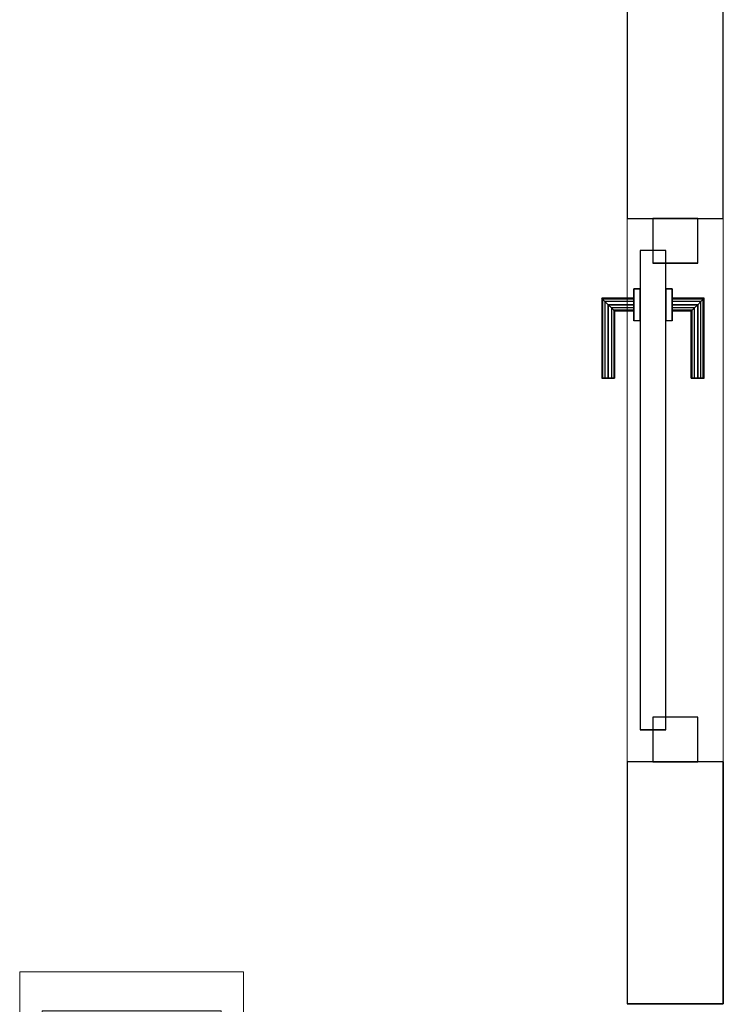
# Model space of a CAD drawing. Header units: metres. Extents: x 397.7 to 427.5, y 12.8 to 28.3.
# Tile 5 of 8: x 416 to 417.1, y 24.3 to 25.9. Entities that reach past the tile are written whole.
import ezdxf

# ---------------------------------------------------------------- set-up
doc = ezdxf.new("R2010")
doc.units = ezdxf.units.M
doc.layers.add('01_CARPINTERIA', color=5, linetype='Continuous', lineweight=25, true_color=0x0000ff)
for name, color, linetype, lineweight in [('A-DETL-GENF-OTLN', 7, 'Continuous', 18), ('A-GENM-____-OTLN', 7, 'Continuous', 18), ('A-WALL-____-MCUT', 7, 'Continuous', 25), ('A-WALL-____-OTLN', 7, 'Continuous', 25)]:
    doc.layers.add(name, color=color, linetype=linetype, lineweight=lineweight)

# ---------------------------------------------------------------- blocks, each defined once
blk = doc.blocks.new('Family - LONDR55-XX_ZZ-ARQ-CAA-M3D-Londres55-156076-09_TEL_PSC')
at = {"layer": '01_CARPINTERIA', "color": 161, "true_color": 0xaaaaff}
for p, q in [((0.6, 0.1487), (0.6, 0.15)), ((0.6, 0.15), (0.6, 0.1487)), ((0.725, 0.15), (0.6, 0.15)), ((0.6, 0.145), (0.6, 0.1487)), ((0.6, 0.1487), (0.6, 0.145)), ((0.7237, 0.1487), (0.6, 0.1487)), ((0.7237, 0.1487), (0.6, 0.1487)), ((0.6, 0.14), (0.6, 0.145)), ((0.6, 0.145), (0.6, 0.14)), ((0.72, 0.145), (0.6, 0.145)), ((0.72, 0.145), (0.6, 0.145)), ((0.6, 0.135), (0.6, 0.14)), ((0.6, 0.14), (0.6, 0.135)), ((0.6, 0.14), (0.715, 0.14)), ((0.715, 0.14), (0.6, 0.14)), ((0.71, 0.135), (0.715, 0.14)), ((0.715, 0.14), (0.71, 0.135)), ((0.72, 0.145), (0.715, 0.14)), ((0.715, 0.14), (0.72, 0.145)), ((0.715, 0.14), (0.715, 0.1)), ((0.715, 0.1), (0.715, 0.14)), ((0.7237, 0.1487), (0.72, 0.145)), ((0.72, 0.145), (0.7237, 0.1487)), ((0.72, 0.1), (0.72, 0.145)), ((0.72, 0.1), (0.72, 0.145)), ((0.725, 0.15), (0.7237, 0.1487)), ((0.7237, 0.1487), (0.725, 0.15)), ((0.7237, 0.1), (0.7237, 0.1487)), ((0.7237, 0.1), (0.7237, 0.1487)), ((0.725, 0.1), (0.725, 0.15)), ((0.6, 0.135), (0.6, 0.1313)), ((0.6, 0.1313), (0.6, 0.135)), ((0.71, 0.135), (0.6, 0.135)), ((0.71, 0.135), (0.6, 0.135)), ((0.6, 0.1313), (0.6, 0.13)), ((0.6, 0.13), (0.6, 0.1313)), ((0.7063, 0.1313), (0.6, 0.1313)), ((0.7063, 0.1313), (0.6, 0.1313)), ((0.705, 0.13), (0.6, 0.13)), ((0.705, 0.13), (0.7063, 0.1313)), ((0.7063, 0.1313), (0.705, 0.13)), ((0.705, 0.1), (0.705, 0.13)), ((0.7063, 0.1313), (0.71, 0.135)), ((0.71, 0.135), (0.7063, 0.1313)), ((0.7063, 0.1), (0.7063, 0.1313)), ((0.7063, 0.1), (0.7063, 0.1313)), ((0.71, 0.1), (0.71, 0.135)), ((0.71, 0.1), (0.71, 0.135)), ((0.74, 0.1), (0.69, 0.1)), ((0.69, 0.1), (0.74, 0.1)), ((0.69, 0.09), (0.69, 0.1)), ((0.69, 0.09), (0.69, 0.1)), ((0.7063, 0.1), (0.705, 0.1)), ((0.705, 0.1), (0.7063, 0.1)), ((0.71, 0.1), (0.7063, 0.1)), ((0.7063, 0.1), (0.71, 0.1)), ((0.715, 0.1), (0.71, 0.1)), ((0.71, 0.1), (0.715, 0.1)), ((0.72, 0.1), (0.715, 0.1)), ((0.715, 0.1), (0.72, 0.1)), ((0.72, 0.1), (0.7237, 0.1)), ((0.7237, 0.1), (0.72, 0.1)), ((0.7237, 0.1), (0.725, 0.1)), ((0.725, 0.1), (0.7237, 0.1)), ((0.74, 0.09), (0.74, 0.1)), ((0.74, 0.1), (0.74, 0.09)), ((0.8, 0.09), (0.05, 0.09)), ((0.05, 0.09), (0.05, 0.05)), ((0.8, 0.09), (0.05, 0.09)), ((0.05, 0.05), (0.05, 0.09)), ((0.74, 0.09), (0.69, 0.09)), ((0.69, 0.09), (0.74, 0.09)), ((0.8, 0.05), (0.8, 0.09)), ((0.8, 0.05), (0.8, 0.09)), ((0.07, 0.07), (0, 0.07)), ((0, 0.07), (0, 0)), ((0.07, 0.07), (0, 0.07)), ((0, 0), (0, 0.07)), ((0.07, 0), (0.07, 0.07)), ((0.07, 0), (0.07, 0.07)), ((0.85, 0.07), (0.78, 0.07)), ((0.78, 0.07), (0.78, 0)), ((0.85, 0.07), (0.78, 0.07)), ((0.78, 0), (0.78, 0.07)), ((0.85, 0), (0.85, 0.07)), ((0.85, 0), (0.85, 0.07)), ((0.05, 0.05), (0.8, 0.05)), ((0.05, 0.05), (0.8, 0.05)), ((0.69, 0.05), (0.74, 0.05)), ((0.74, 0.05), (0.69, 0.05)), ((0.69, 0.04), (0.69, 0.05)), ((0.69, 0.04), (0.69, 0.05)), ((0.74, 0.04), (0.74, 0.05)), ((0.74, 0.05), (0.74, 0.04)), ((0.69, 0.04), (0.74, 0.04)), ((0.74, 0.04), (0.69, 0.04)), ((0.7063, 0.04), (0.705, 0.04)), ((0.705, 0.04), (0.7063, 0.04)), ((0.705, 0.01), (0.705, 0.04)), ((0.71, 0.04), (0.7063, 0.04)), ((0.7063, 0.04), (0.71, 0.04)), ((0.7063, 0.0087), (0.7063, 0.04)), ((0.7063, 0.0087), (0.7063, 0.04)), ((0.71, 0.04), (0.715, 0.04)), ((0.715, 0.04), (0.71, 0.04)), ((0.71, 0.005), (0.71, 0.04)), ((0.71, 0.005), (0.71, 0.04)), ((0.715, 0.04), (0.72, 0.04)), ((0.72, 0.04), (0.715, 0.04)), ((0.715, 0.04), (0.715, 0)), ((0.715, 0), (0.715, 0.04)), ((0.72, 0.04), (0.7237, 0.04)), ((0.7237, 0.04), (0.72, 0.04)), ((0.72, -0.005), (0.72, 0.04)), ((0.72, -0.005), (0.72, 0.04)), ((0.7237, 0.04), (0.725, 0.04)), ((0.725, 0.04), (0.7237, 0.04)), ((0.7237, -0.0087), (0.7237, 0.04)), ((0.7237, -0.0087), (0.7237, 0.04)), ((0.725, -0.01), (0.725, 0.04)), ((0, 0), (0.07, 0)), ((0, 0), (0.07, 0)), ((0.6, 0.0087), (0.6, 0.01)), ((0.6, 0.01), (0.6, 0.0087)), ((0.6, 0.01), (0.705, 0.01)), ((0.6, 0.005), (0.6, 0.0087)), ((0.6, 0.0087), (0.6, 0.005)), ((0.6, 0.0087), (0.7063, 0.0087)), ((0.6, 0.0087), (0.7063, 0.0087)), ((0.6, 0), (0.6, 0.005)), ((0.6, 0.005), (0.6, 0)), ((0.6, 0.005), (0.71, 0.005)), ((0.6, 0.005), (0.71, 0.005)), ((0.6, -0.005), (0.6, 0)), ((0.6, 0), (0.6, -0.005)), ((0.715, 0), (0.6, 0)), ((0.6, 0), (0.715, 0)), ((0.7063, 0.0087), (0.705, 0.01)), ((0.705, 0.01), (0.7063, 0.0087)), ((0.71, 0.005), (0.7063, 0.0087)), ((0.7063, 0.0087), (0.71, 0.005)), ((0.715, 0), (0.71, 0.005)), ((0.71, 0.005), (0.715, 0)), ((0.715, 0), (0.72, -0.005)), ((0.72, -0.005), (0.715, 0)), ((0.78, 0), (0.85, 0)), ((0.78, 0), (0.85, 0)), ((0.6, -0.005), (0.6, -0.0087)), ((0.6, -0.0087), (0.6, -0.005)), ((0.6, -0.005), (0.72, -0.005)), ((0.6, -0.005), (0.72, -0.005)), ((0.6, -0.0087), (0.6, -0.01)), ((0.6, -0.01), (0.6, -0.0087)), ((0.6, -0.0087), (0.7237, -0.0087)), ((0.6, -0.0087), (0.7237, -0.0087)), ((0.6, -0.01), (0.725, -0.01)), ((0.72, -0.005), (0.7237, -0.0087)), ((0.7237, -0.0087), (0.72, -0.005)), ((0.7237, -0.0087), (0.725, -0.01)), ((0.725, -0.01), (0.7237, -0.0087))]:
    blk.add_line(p, q, dxfattribs=at)
blk = doc.blocks.new('Family - Porta PSC-156077-09_TEL_PSC')
blk.add_blockref('Family - LONDR55-XX_ZZ-ARQ-CAA-M3D-Londres55-156076-09_TEL_PSC', (0, 0))
blk = doc.blocks.new('Family - Evans PSC-156108-09_TEL_PSC')
at = {"layer": 'A-WALL-____-MCUT', "color": 253, "true_color": 0xaaaaaa}
for p, q in [((0.3786, 0.15), (0, 0.15)), ((0, 0.15), (0, 0)), ((0.3786, 0), (0.3786, 0.15)), ((1.2286, 0.15), (1.2286, 0)), ((3.5086, 0.15), (1.2286, 0.15)), ((3.5086, 0.1491), (3.5086, 0.15)), ((3.6086, 0.1491), (3.5086, 0.1491)), ((3.7472, 0.15), (3.6086, 0.15)), ((3.6086, 0.15), (3.6086, 0.1491)), ((3.7472, 0), (3.7472, 0.15)), ((0, 0), (0.3786, 0)), ((1.2286, 0), (3.7472, 0))]:
    blk.add_line(p, q, dxfattribs=at)
at = {"layer": 'A-WALL-____-OTLN', "color": 253, "true_color": 0xaaaaaa}
for p, q in [((0.3786, 0.15), (0, 0.15)), ((0, 0), (0, 0.15)), ((0.3786, 0), (0.3786, 0.15)), ((1.2286, 0.15), (1.2286, 0)), ((3.5086, 0.15), (1.2286, 0.15)), ((3.5086, 0.1491), (3.5086, 0.15)), ((3.6086, 0.1491), (3.5086, 0.1491)), ((3.6086, 0.15), (3.6086, 0.1491)), ((3.7472, 0.15), (3.6086, 0.15)), ((3.7472, 0), (3.7472, 0.15)), ((1.2286, 0), (3.7472, 0)), ((0.3786, 0), (0, 0))]:
    blk.add_line(p, q, dxfattribs=at)
at = {"layer": 'A-WALL-____-OTLN', "color": 253, "lineweight": 18, "true_color": 0xaaaaaa}
blk.add_line((0, 0), (3.7676, 0), dxfattribs=at)
blk = doc.blocks.new('Family - Vano porta PSC-156110-09_TEL_PSC')
at = {"layer": 'A-GENM-____-OTLN', "color": 253, "true_color": 0xaaaaaa}
for p, q in [((417.0769, 25.5396), (416.9269, 25.5396)), ((416.9269, 25.5396), (416.9269, 24.6896)), ((417.0769, 25.5396), (416.9269, 25.5396)), ((416.9269, 24.6896), (416.9269, 25.5396)), ((417.0769, 24.6896), (417.0769, 25.5396)), ((417.0769, 25.5396), (417.0769, 24.6896)), ((416.9269, 24.6896), (417.0769, 24.6896)), ((417.0769, 24.6896), (416.9269, 24.6896))]:
    blk.add_line(p, q, dxfattribs=at)
blk = doc.blocks.new('LONDR55-XX_ZZ-ARQ-CAA-M3D-Londres55_ifc-1-09_TEL_PSC')
at = {"layer": '01_CARPINTERIA', "color": 253, "lineweight": 18, "true_color": 0xaaaaaa, "rotation": 90}
blk.add_blockref('Family - Porta PSC-156077-09_TEL_PSC', (417.0369, 24.6896), dxfattribs=at)
at = {"layer": 'A-GENM-____-OTLN', "color": 253, "lineweight": 18, "true_color": 0xaaaaaa}
blk.add_blockref('Family - Vano porta PSC-156110-09_TEL_PSC', (0, 0), dxfattribs=at)
at = {"layer": 'A-WALL-____-OTLN', "color": 253, "lineweight": 18, "true_color": 0xaaaaaa, "rotation": 90}
blk.add_blockref('Family - Evans PSC-156108-09_TEL_PSC', (417.0769, 24.311), dxfattribs=at)
blk = doc.blocks.new('ZYR_08_03_03 Contacte Magnetic - 02 Ventosa-915998-09_TEL_PSC')
at = {"layer": 'A-DETL-GENF-OTLN', "true_color": 0xff00ff}
blk.add_hatch(color=6, dxfattribs=at).paths.add_polyline_path([(0.14, -0.0263), (0.14, 0.0263), (-0.14, 0.0263), (-0.14, -0.0263)])
at = {"layer": 'A-DETL-GENF-OTLN', "color": 6, "true_color": 0xff00ff}
for p, q in [((-0.175, 0.0875), (0.175, 0.0875)), ((-0.175, -0.0875), (-0.175, 0.0875)), ((0.175, 0.0875), (0.175, -0.0875)), ((0.14, 0.0263), (-0.14, 0.0263)), ((-0.14, 0.0263), (-0.14, -0.0263)), ((-0.14, 0.0263), (0.14, 0.0263)), ((-0.14, -0.0263), (-0.14, 0.0263)), ((0.14, -0.0263), (0.14, 0.0263)), ((0.14, 0.0263), (0.14, -0.0263)), ((-0.14, -0.0263), (0.14, -0.0263)), ((0.14, -0.0263), (-0.14, -0.0263)), ((0.175, -0.0875), (-0.175, -0.0875))]:
    blk.add_line(p, q, dxfattribs=at)

msp = doc.modelspace()

# ---------------------------------------------------------------- block references
at = {"lineweight": 5}
msp.add_blockref('LONDR55-XX_ZZ-ARQ-CAA-M3D-Londres55_ifc-1-09_TEL_PSC', (0, 0), dxfattribs=at)
at = {"layer": 'A-DETL-GENF-OTLN', "color": 6, "true_color": 0xff00ff}
msp.add_blockref('ZYR_08_03_03 Contacte Magnetic - 02 Ventosa-915998-09_TEL_PSC', (416.1519, 24.2738), dxfattribs=at)

doc.saveas('drawing.dxf')
